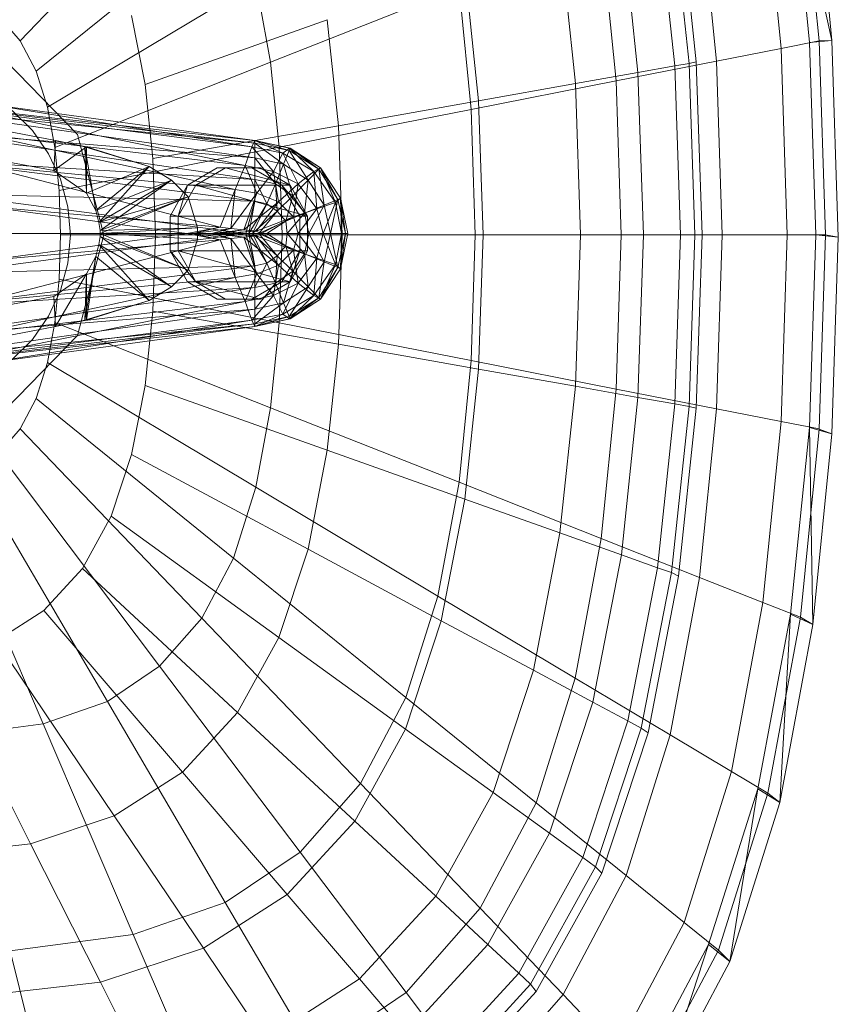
# Model space of a CAD drawing. Header units: metres. Extents: x 391.1 to 430.4, y 12.7 to 28.4.
# Tile 41 of 165: x 401.625 to 401.757, y 26.494 to 26.653. Entities that reach past the tile are written whole.
import ezdxf

# ---------------------------------------------------------------- set-up
doc = ezdxf.new("R2010")
doc.units = ezdxf.units.M
doc.layers.add('02_MOBILIARIO', color=7, linetype='Continuous', lineweight=18)
doc.layers.add('A-DETL-____-MBND', color=7, linetype='Continuous', lineweight=18)

# ---------------------------------------------------------------- blocks, each defined once
blk = doc.blocks.new('Family - Rentamans PB-155389-02_TEL_P0')
at = {"layer": 'A-DETL-____-MBND', "color": 253, "true_color": 0xaaaaaa}
for p, q in [((0.26398, 0.21415), (0.26089, 0.24493)), ((0.16218, 0.24466), (0.13282, 0.21409)), ((0.26035, 0.21386), (0.2573, 0.24402)), ((0.26398, 0.21415), (0.2573, 0.24402)), ((0.26192, 0.2141), (0.25887, 0.24449)), ((0.25575, 0.21289), (0.25282, 0.2421)), ((0.23806, 0.23729), (0.24088, 0.21045)), ((0.23919, 0.23784), (0.24205, 0.21072)), ((0.24532, 0.21083), (0.24258, 0.23805)), ((0.2358, 0.23649), (0.23859, 0.21004)), ((0.16731, 0.23496), (0.13541, 0.20918)), ((0.22995, 0.23441), (0.23263, 0.20898)), ((0.22004, 0.23089), (0.22254, 0.20719)), ((0.22913, 0.20764), (0.2267, 0.23178)), ((0.20468, 0.22542), (0.20689, 0.20442)), ((0.17092, 0.2235), (0.13724, 0.20338)), ((0.17092, 0.2235), (0.1733, 0.21066)), ((0.20373, 0.22269), (0.1733, 0.21066)), ((0.20373, 0.22269), (0.2057, 0.20303)), ((0.12937, 0.21801), (0.13282, 0.21409)), ((0.15084, 0.21822), (0.15302, 0.20705)), ((0.15302, 0.20705), (0.18245, 0.21752)), ((0.18245, 0.21752), (0.18425, 0.2004)), ((0.13282, 0.21409), (0.13541, 0.20918)), ((0.25576, 0.21288), (0.26192, 0.2141)), ((0.26398, 0.21415), (0.26035, 0.21386)), ((0.26136, 0.18276), (0.26035, 0.21386)), ((0.26192, 0.2141), (0.26398, 0.21415)), ((0.26293, 0.18276), (0.26192, 0.2141)), ((0.265, 0.1824), (0.26398, 0.21415)), ((0.24532, 0.21083), (0.25575, 0.21289)), ((0.25672, 0.18276), (0.25576, 0.21288)), ((0.13052, 0.21088), (0.1421, 0.19899)), ((0.1421, 0.19899), (0.13052, 0.21088)), ((0.1733, 0.21066), (0.13844, 0.19688)), ((0.1733, 0.21066), (0.17468, 0.19692)), ((0.22913, 0.20764), (0.24532, 0.21083)), ((0.23263, 0.20898), (0.23859, 0.21004)), ((0.23859, 0.21004), (0.24088, 0.21045)), ((0.23859, 0.21004), (0.2395, 0.18276)), ((0.24088, 0.21045), (0.24205, 0.21072)), ((0.24088, 0.21045), (0.24181, 0.18276)), ((0.24205, 0.21072), (0.24299, 0.18276)), ((0.24622, 0.18276), (0.24532, 0.21083)), ((0.13541, 0.20918), (0.13724, 0.20338)), ((0.22254, 0.20719), (0.23263, 0.20898)), ((0.23263, 0.20898), (0.23351, 0.18276)), ((0.08657, 0.20799), (0.13857, 0.19799)), ((0.08657, 0.20799), (0.13857, 0.19799)), ((0.15302, 0.20705), (0.15427, 0.19509)), ((0.2057, 0.20303), (0.22913, 0.20764)), ((0.20689, 0.20442), (0.22254, 0.20719)), ((0.22254, 0.20719), (0.22336, 0.18276)), ((0.22993, 0.18276), (0.22913, 0.20764)), ((0.11077, 0.20469), (0.17077, 0.19759)), ((0.11077, 0.20469), (0.17077, 0.19799)), ((0.17077, 0.19799), (0.11077, 0.20469)), ((0.12677, 0.20399), (0.17077, 0.19799)), ((0.12677, 0.20399), (0.17027, 0.19699)), ((0.18425, 0.2004), (0.20689, 0.20442)), ((0.20689, 0.20442), (0.20762, 0.18276)), ((0.13827, 0.19319), (0.08227, 0.20349)), ((0.13827, 0.19319), (0.08227, 0.20349)), ((0.11377, 0.20329), (0.17077, 0.19519)), ((0.17077, 0.19759), (0.11377, 0.20329)), ((0.12677, 0.20259), (0.17027, 0.19699)), ((0.16917, 0.19399), (0.12677, 0.20259)), ((0.13157, 0.20287), (0.13481, 0.19963)), ((0.13157, 0.20287), (0.13481, 0.19963)), ((0.13724, 0.20338), (0.13844, 0.19688)), ((0.2057, 0.20303), (0.17468, 0.19693)), ((0.2057, 0.20303), (0.20635, 0.18276)), ((0.18425, 0.2004), (0.15428, 0.19509)), ((0.18425, 0.2004), (0.18485, 0.18276)), ((0.11777, 0.19949), (0.17077, 0.19169)), ((0.11777, 0.19949), (0.17077, 0.19519)), ((0.12677, 0.19899), (0.16917, 0.19399)), ((0.16757, 0.19009), (0.12677, 0.19899)), ((0.13481, 0.19963), (0.13743, 0.19588)), ((0.13481, 0.19963), (0.13743, 0.19588)), ((0.1421, 0.19899), (0.14634, 0.18276)), ((0.14634, 0.18276), (0.1421, 0.19899)), ((0.13857, 0.19799), (0.13827, 0.19319)), ((0.14327, 0.19699), (0.13857, 0.19799)), ((0.13857, 0.19799), (0.14357, 0.19699)), ((0.14327, 0.19699), (0.13857, 0.19799)), ((0.17027, 0.19699), (0.17077, 0.19799)), ((0.17077, 0.19799), (0.17077, 0.19759)), ((0.17077, 0.19799), (0.17627, 0.19639)), ((0.17077, 0.19799), (0.17637, 0.19679)), ((0.17637, 0.19679), (0.17077, 0.19799)), ((0.17077, 0.19799), (0.17647, 0.19679)), ((0.17527, 0.19599), (0.17077, 0.19799)), ((0.17077, 0.19759), (0.17077, 0.19519)), ((0.17077, 0.19759), (0.17537, 0.19419)), ((0.17627, 0.19639), (0.17077, 0.19759)), ((0.13743, 0.19588), (0.13937, 0.19174)), ((0.13743, 0.19588), (0.13937, 0.19174)), ((0.14357, 0.19699), (0.13827, 0.19319)), ((0.13844, 0.19688), (0.13914, 0.18993)), ((0.17468, 0.19692), (0.13914, 0.18993)), ((0.14327, 0.19699), (0.14357, 0.19699)), ((0.15367, 0.19379), (0.14327, 0.19699)), ((0.14507, 0.18669), (0.14327, 0.19699)), ((0.14357, 0.18949), (0.14327, 0.19699)), ((0.15367, 0.19379), (0.14357, 0.19699)), ((0.14357, 0.19699), (0.15367, 0.19379)), ((0.14357, 0.19699), (0.14357, 0.18949)), ((0.16917, 0.19399), (0.17027, 0.19699)), ((0.17027, 0.19699), (0.17527, 0.19599)), ((0.17027, 0.19699), (0.17377, 0.19299)), ((0.17377, 0.19299), (0.17527, 0.19599)), ((0.17468, 0.19692), (0.17514, 0.18276)), ((0.17527, 0.19599), (0.17637, 0.19679)), ((0.17527, 0.19599), (0.18027, 0.19299)), ((0.17777, 0.19099), (0.17527, 0.19599)), ((0.17627, 0.19639), (0.17537, 0.19419)), ((0.17647, 0.19679), (0.17627, 0.19639)), ((0.17627, 0.19639), (0.17937, 0.19159)), ((0.18107, 0.19339), (0.17627, 0.19639)), ((0.17637, 0.19679), (0.17647, 0.19679)), ((0.17637, 0.19679), (0.18137, 0.19359)), ((0.18027, 0.19299), (0.17637, 0.19679)), ((0.17647, 0.19679), (0.18107, 0.19339)), ((0.18137, 0.19359), (0.17647, 0.19679)), ((0.17647, 0.19679), (0.18137, 0.19359)), ((0.17077, 0.19169), (0.11947, 0.19479)), ((0.11947, 0.19479), (0.17077, 0.18819)), ((0.12677, 0.19399), (0.16757, 0.19009)), ((0.16517, 0.18399), (0.12677, 0.19399)), ((0.15428, 0.19509), (0.15469, 0.18276)), ((0.16757, 0.19009), (0.16917, 0.19399)), ((0.16917, 0.19399), (0.17377, 0.19299)), ((0.17107, 0.18949), (0.16917, 0.19399)), ((0.17077, 0.19519), (0.17077, 0.19169)), ((0.17077, 0.19519), (0.17407, 0.19099)), ((0.17077, 0.19519), (0.17537, 0.19419)), ((0.17537, 0.19419), (0.17407, 0.19099)), ((0.17537, 0.19419), (0.17687, 0.18909)), ((0.17537, 0.19419), (0.17937, 0.19159)), ((0.13827, 0.19319), (0.14357, 0.18949)), ((0.13827, 0.19319), (0.14357, 0.18949)), ((0.15367, 0.19379), (0.14357, 0.18949)), ((0.15367, 0.19379), (0.14507, 0.18669)), ((0.14507, 0.18669), (0.15367, 0.19379)), ((0.14557, 0.18479), (0.15367, 0.19379)), ((0.15367, 0.19379), (0.15727, 0.19159)), ((0.15727, 0.19159), (0.15367, 0.19379)), ((0.16465, 0.19359), (0.15986, 0.19079)), ((0.16119, 0.19079), (0.16599, 0.19359)), ((0.16599, 0.19359), (0.16465, 0.19359)), ((0.17028, 0.19359), (0.16465, 0.19359)), ((0.17644, 0.19079), (0.16599, 0.19359)), ((0.16599, 0.19359), (0.17163, 0.19359)), ((0.17163, 0.19359), (0.17028, 0.19359)), ((0.17509, 0.19079), (0.17028, 0.19359)), ((0.17107, 0.18949), (0.17377, 0.19299)), ((0.17644, 0.19079), (0.17163, 0.19359)), ((0.17377, 0.19299), (0.17777, 0.19099)), ((0.17377, 0.19299), (0.17457, 0.18809)), ((0.17777, 0.19099), (0.18027, 0.19299)), ((0.18107, 0.19339), (0.17937, 0.19159)), ((0.18027, 0.19299), (0.18137, 0.19359)), ((0.18027, 0.19299), (0.18377, 0.18799)), ((0.18077, 0.18699), (0.18027, 0.19299)), ((0.18137, 0.19359), (0.18107, 0.19339)), ((0.18107, 0.19339), (0.18197, 0.18759)), ((0.18417, 0.18849), (0.18107, 0.19339)), ((0.18137, 0.19359), (0.18417, 0.18849)), ((0.18137, 0.19359), (0.18457, 0.18869)), ((0.18457, 0.18869), (0.18137, 0.19359)), ((0.18377, 0.18799), (0.18137, 0.19359)), ((0.13937, 0.19174), (0.14055, 0.18732)), ((0.13937, 0.19174), (0.14055, 0.18732)), ((0.15727, 0.19159), (0.14507, 0.18669)), ((0.15727, 0.19159), (0.14557, 0.18479)), ((0.14557, 0.18479), (0.15727, 0.19159)), ((0.14577, 0.18349), (0.15727, 0.19159)), ((0.15727, 0.19159), (0.15997, 0.18889)), ((0.15997, 0.18889), (0.15727, 0.19159)), ((0.17077, 0.19169), (0.17077, 0.18819)), ((0.17407, 0.19099), (0.17077, 0.19169)), ((0.17077, 0.19169), (0.17267, 0.18779)), ((0.17407, 0.19099), (0.17267, 0.18779)), ((0.17687, 0.18909), (0.17407, 0.19099)), ((0.17407, 0.19099), (0.17437, 0.18659)), ((0.17457, 0.18809), (0.17777, 0.19099)), ((0.17937, 0.19159), (0.17687, 0.18909)), ((0.17697, 0.18569), (0.17777, 0.19099)), ((0.17777, 0.19099), (0.18077, 0.18699)), ((0.17937, 0.19159), (0.17877, 0.18629)), ((0.17937, 0.19159), (0.18197, 0.18759)), ((0.17077, 0.18819), (0.12097, 0.18939)), ((0.12097, 0.18939), (0.16927, 0.18299)), ((0.13914, 0.18993), (0.13937, 0.18276)), ((0.14357, 0.18949), (0.14507, 0.18669)), ((0.14357, 0.18949), (0.14507, 0.18669)), ((0.15986, 0.19079), (0.15705, 0.18579)), ((0.15986, 0.19079), (0.15837, 0.18579)), ((0.15837, 0.18579), (0.16119, 0.19079)), ((0.15986, 0.19079), (0.16119, 0.19079)), ((0.16119, 0.19079), (0.17644, 0.19079)), ((0.17925, 0.18579), (0.16119, 0.19079)), ((0.16517, 0.18399), (0.16757, 0.19009)), ((0.16687, 0.18379), (0.16757, 0.19009)), ((0.16687, 0.18379), (0.17107, 0.18949)), ((0.16757, 0.19009), (0.17107, 0.18949)), ((0.16897, 0.18359), (0.17107, 0.18949)), ((0.17107, 0.18949), (0.17457, 0.18809)), ((0.17644, 0.19079), (0.17509, 0.19079)), ((0.17925, 0.18579), (0.17509, 0.19079)), ((0.178, 0.18579), (0.17509, 0.19079)), ((0.17925, 0.18579), (0.17644, 0.19079)), ((0.15997, 0.18889), (0.14557, 0.18479)), ((0.15997, 0.18889), (0.14577, 0.18349)), ((0.14577, 0.18299), (0.15997, 0.18889)), ((0.14577, 0.18349), (0.15997, 0.18889)), ((0.15997, 0.18889), (0.16147, 0.18389)), ((0.16147, 0.18389), (0.15997, 0.18889)), ((0.16897, 0.18359), (0.17457, 0.18809)), ((0.17077, 0.18819), (0.16927, 0.18299)), ((0.17077, 0.18819), (0.16977, 0.18299)), ((0.17267, 0.18779), (0.16977, 0.18299)), ((0.17267, 0.18779), (0.17037, 0.18299)), ((0.17267, 0.18779), (0.17077, 0.18819)), ((0.17457, 0.18809), (0.17097, 0.18339)), ((0.17437, 0.18659), (0.17267, 0.18779)), ((0.17687, 0.18909), (0.17437, 0.18659)), ((0.17457, 0.18809), (0.17697, 0.18569)), ((0.17687, 0.18909), (0.17577, 0.18499)), ((0.17877, 0.18629), (0.17687, 0.18909)), ((0.18077, 0.18699), (0.18377, 0.18799)), ((0.18177, 0.18299), (0.18377, 0.18799)), ((0.18417, 0.18849), (0.18197, 0.18759)), ((0.18417, 0.18849), (0.18297, 0.18299)), ((0.18377, 0.18799), (0.18457, 0.18869)), ((0.18377, 0.18799), (0.18477, 0.18299)), ((0.18457, 0.18869), (0.18417, 0.18849)), ((0.18537, 0.18299), (0.18417, 0.18849)), ((0.18457, 0.18869), (0.18577, 0.18299)), ((0.18577, 0.18299), (0.18457, 0.18869)), ((0.18457, 0.18869), (0.18537, 0.18299)), ((0.18457, 0.18869), (0.18477, 0.18299)), ((0.12677, 0.18739), (0.16517, 0.18399)), ((0.15977, 0.18299), (0.12677, 0.18739)), ((0.14055, 0.18732), (0.14095, 0.18276)), ((0.14055, 0.18732), (0.14095, 0.18276)), ((0.14507, 0.18669), (0.14557, 0.18479)), ((0.14507, 0.18669), (0.14557, 0.18479)), ((0.17437, 0.18659), (0.17037, 0.18299)), ((0.17437, 0.18659), (0.17137, 0.18299)), ((0.17577, 0.18499), (0.17437, 0.18659)), ((0.17877, 0.18629), (0.17577, 0.18499)), ((0.17877, 0.18629), (0.17597, 0.18299)), ((0.17697, 0.18569), (0.18077, 0.18699)), ((0.17777, 0.18299), (0.18077, 0.18699)), ((0.18197, 0.18759), (0.17877, 0.18629)), ((0.17947, 0.18299), (0.17877, 0.18629)), ((0.18197, 0.18759), (0.17947, 0.18299)), ((0.18077, 0.18699), (0.18177, 0.18299)), ((0.18197, 0.18759), (0.18297, 0.18299)), ((0.14557, 0.18479), (0.14577, 0.18349)), ((0.14557, 0.18479), (0.14577, 0.18349)), ((0.15705, 0.18579), (0.15837, 0.18579)), ((0.15705, 0.18579), (0.15705, 0.18019)), ((0.15837, 0.18579), (0.17925, 0.18579)), ((0.15837, 0.18019), (0.15837, 0.18579)), ((0.17097, 0.18339), (0.17697, 0.18569)), ((0.17577, 0.18499), (0.17137, 0.18299)), ((0.17177, 0.18299), (0.17697, 0.18569)), ((0.17577, 0.18499), (0.17267, 0.18299)), ((0.17597, 0.18299), (0.17577, 0.18499)), ((0.17697, 0.18569), (0.17777, 0.18299)), ((0.178, 0.18019), (0.178, 0.18579)), ((0.178, 0.18579), (0.17925, 0.18579)), ((0.17925, 0.18019), (0.17925, 0.18579)), ((0.16927, 0.18299), (0.12097, 0.17659)), ((0.16927, 0.18299), (0.12177, 0.18299)), ((0.12677, 0.17859), (0.15977, 0.18299)), ((0.12687, 0.18299), (0.15977, 0.18299)), ((0.16147, 0.18389), (0.14577, 0.18349)), ((0.14577, 0.18299), (0.16147, 0.18389)), ((0.14577, 0.18349), (0.14577, 0.18299)), ((0.14577, 0.18349), (0.14577, 0.18299)), ((0.14577, 0.18299), (0.16147, 0.18209)), ((0.16147, 0.18209), (0.14577, 0.18299)), ((0.14577, 0.18249), (0.14577, 0.18299)), ((0.14577, 0.18299), (0.14577, 0.18249)), ((0.14577, 0.18299), (0.15997, 0.17709)), ((0.15997, 0.17709), (0.14577, 0.18299)), ((0.15977, 0.18299), (0.16517, 0.18399)), ((0.15977, 0.18299), (0.16077, 0.18299)), ((0.16517, 0.18199), (0.15977, 0.18299)), ((0.16077, 0.18299), (0.16517, 0.18399)), ((0.16077, 0.18299), (0.16687, 0.18379)), ((0.16517, 0.18199), (0.16077, 0.18299)), ((0.16077, 0.18299), (0.16377, 0.18299)), ((0.16687, 0.18219), (0.16077, 0.18299)), ((0.16147, 0.18209), (0.16147, 0.18389)), ((0.16147, 0.18389), (0.16147, 0.18209)), ((0.16377, 0.18299), (0.16687, 0.18379)), ((0.16377, 0.18299), (0.16897, 0.18359)), ((0.16687, 0.18219), (0.16377, 0.18299)), ((0.16377, 0.18299), (0.16477, 0.18299)), ((0.16897, 0.18239), (0.16377, 0.18299)), ((0.16477, 0.18299), (0.16897, 0.18359)), ((0.16477, 0.18299), (0.17097, 0.18339)), ((0.16897, 0.18239), (0.16477, 0.18299)), ((0.16477, 0.18299), (0.17177, 0.18299)), ((0.17097, 0.18259), (0.16477, 0.18299)), ((0.16517, 0.18399), (0.16687, 0.18379)), ((0.16687, 0.18379), (0.16897, 0.18359)), ((0.16897, 0.18359), (0.17097, 0.18339)), ((0.16977, 0.18299), (0.16927, 0.18299)), ((0.16927, 0.18299), (0.17077, 0.17779)), ((0.16977, 0.18299), (0.17077, 0.17779)), ((0.17037, 0.18299), (0.16977, 0.18299)), ((0.16977, 0.18299), (0.17267, 0.17819)), ((0.17037, 0.18299), (0.17267, 0.17819)), ((0.17137, 0.18299), (0.17037, 0.18299)), ((0.17037, 0.18299), (0.17437, 0.17939)), ((0.17097, 0.18339), (0.17177, 0.18299)), ((0.17097, 0.18259), (0.17177, 0.18299)), ((0.17137, 0.18299), (0.17437, 0.17939)), ((0.17267, 0.18299), (0.17137, 0.18299)), ((0.17137, 0.18299), (0.17577, 0.18099)), ((0.17177, 0.18299), (0.17777, 0.18299)), ((0.17177, 0.18299), (0.17697, 0.18029)), ((0.17597, 0.18299), (0.17267, 0.18299)), ((0.17267, 0.18299), (0.17577, 0.18099)), ((0.17597, 0.18299), (0.17577, 0.18099)), ((0.17947, 0.18299), (0.17597, 0.18299)), ((0.17877, 0.17969), (0.17597, 0.18299)), ((0.17697, 0.18029), (0.17777, 0.18299)), ((0.17777, 0.18299), (0.18177, 0.18299)), ((0.17777, 0.18299), (0.18077, 0.17899)), ((0.17947, 0.18299), (0.17877, 0.17969)), ((0.18297, 0.18299), (0.17947, 0.18299)), ((0.18197, 0.17839), (0.17947, 0.18299)), ((0.18077, 0.17899), (0.18177, 0.18299)), ((0.18177, 0.18299), (0.18477, 0.18299)), ((0.18177, 0.18299), (0.18377, 0.17799)), ((0.18297, 0.18299), (0.18197, 0.17839)), ((0.18537, 0.18299), (0.18297, 0.18299)), ((0.18297, 0.18299), (0.18417, 0.17749)), ((0.18477, 0.18299), (0.18377, 0.17799)), ((0.18537, 0.18299), (0.18417, 0.17749)), ((0.18457, 0.17729), (0.18577, 0.18299)), ((0.18577, 0.18299), (0.18457, 0.17729)), ((0.18457, 0.17729), (0.18537, 0.18299)), ((0.18477, 0.18299), (0.18457, 0.17729)), ((0.18477, 0.18299), (0.18577, 0.18299)), ((0.18577, 0.18299), (0.18537, 0.18299)), ((0.12677, 0.17859), (0.16517, 0.18199)), ((0.12677, 0.17199), (0.16517, 0.18199)), ((0.13937, 0.18276), (0.13914, 0.17559)), ((0.17514, 0.18276), (0.13937, 0.18276)), ((0.14095, 0.18276), (0.14055, 0.1782)), ((0.14095, 0.18276), (0.14055, 0.1782)), ((0.14634, 0.18276), (0.1421, 0.16652)), ((0.1421, 0.16652), (0.14634, 0.18276)), ((0.14557, 0.18119), (0.14577, 0.18249)), ((0.14577, 0.18249), (0.14557, 0.18119)), ((0.15997, 0.17709), (0.14577, 0.18249)), ((0.14577, 0.18249), (0.15997, 0.17709)), ((0.14577, 0.18249), (0.15727, 0.17439)), ((0.15727, 0.17439), (0.14577, 0.18249)), ((0.15469, 0.18276), (0.15428, 0.17043)), ((0.18485, 0.18276), (0.15469, 0.18276)), ((0.15997, 0.17709), (0.16147, 0.18209)), ((0.16147, 0.18209), (0.15997, 0.17709)), ((0.16517, 0.18199), (0.16687, 0.18219)), ((0.16757, 0.17589), (0.16517, 0.18199)), ((0.16687, 0.18219), (0.16897, 0.18239)), ((0.16757, 0.17589), (0.16687, 0.18219)), ((0.17107, 0.17649), (0.16687, 0.18219)), ((0.16897, 0.18239), (0.17097, 0.18259)), ((0.17107, 0.17649), (0.16897, 0.18239)), ((0.17457, 0.17789), (0.16897, 0.18239)), ((0.17097, 0.18259), (0.17697, 0.18029)), ((0.17457, 0.17789), (0.17097, 0.18259)), ((0.17514, 0.18276), (0.17468, 0.16859)), ((0.20635, 0.18276), (0.17514, 0.18276)), ((0.18485, 0.18276), (0.18425, 0.16511)), ((0.20762, 0.18276), (0.18485, 0.18276)), ((0.20635, 0.18276), (0.2057, 0.16248)), ((0.20635, 0.18276), (0.22993, 0.18276)), ((0.20762, 0.18276), (0.20689, 0.1611)), ((0.20762, 0.18276), (0.22336, 0.18276)), ((0.22336, 0.18276), (0.22254, 0.15832)), ((0.22336, 0.18276), (0.23351, 0.18276)), ((0.22913, 0.15787), (0.22993, 0.18276)), ((0.22993, 0.18276), (0.24622, 0.18276)), ((0.23351, 0.18276), (0.23262, 0.15653)), ((0.23351, 0.18276), (0.2395, 0.18276)), ((0.2395, 0.18276), (0.23859, 0.15548)), ((0.2395, 0.18276), (0.24181, 0.18276)), ((0.24181, 0.18276), (0.24088, 0.15507)), ((0.24181, 0.18276), (0.24299, 0.18276)), ((0.24299, 0.18276), (0.24205, 0.15479)), ((0.24532, 0.15469), (0.24622, 0.18276)), ((0.24622, 0.18276), (0.25672, 0.18276)), ((0.25576, 0.15263), (0.25672, 0.18276)), ((0.25672, 0.18276), (0.26293, 0.18276)), ((0.26035, 0.15166), (0.26136, 0.18276)), ((0.265, 0.1824), (0.26136, 0.18276)), ((0.26192, 0.15141), (0.26293, 0.18276)), ((0.26293, 0.18276), (0.265, 0.1824)), ((0.26398, 0.15065), (0.265, 0.1824)), ((0.14507, 0.17929), (0.14557, 0.18119)), ((0.14557, 0.18119), (0.14507, 0.17929)), ((0.15727, 0.17439), (0.14557, 0.18119)), ((0.14557, 0.18119), (0.15727, 0.17439)), ((0.14557, 0.18119), (0.15367, 0.17219)), ((0.15367, 0.17219), (0.14557, 0.18119)), ((0.15705, 0.18019), (0.15837, 0.18019)), ((0.15705, 0.18019), (0.16119, 0.17519)), ((0.15705, 0.18019), (0.15986, 0.17519)), ((0.15837, 0.18019), (0.17925, 0.18019)), ((0.16119, 0.17519), (0.15837, 0.18019)), ((0.15837, 0.18019), (0.17644, 0.17519)), ((0.17577, 0.18099), (0.17437, 0.17939)), ((0.17457, 0.17789), (0.17697, 0.18029)), ((0.17509, 0.17519), (0.178, 0.18019)), ((0.17577, 0.18099), (0.17687, 0.17689)), ((0.17577, 0.18099), (0.17877, 0.17969)), ((0.17644, 0.17519), (0.17925, 0.18019)), ((0.17644, 0.17519), (0.178, 0.18019)), ((0.17877, 0.17969), (0.17687, 0.17689)), ((0.17697, 0.18029), (0.18077, 0.17899)), ((0.17697, 0.18029), (0.17777, 0.17499)), ((0.17925, 0.18019), (0.178, 0.18019)), ((0.18197, 0.17839), (0.17877, 0.17969)), ((0.17877, 0.17969), (0.17937, 0.17439)), ((0.14055, 0.1782), (0.13937, 0.17378)), ((0.14055, 0.1782), (0.13937, 0.17378)), ((0.14327, 0.16899), (0.14507, 0.17929)), ((0.14357, 0.17649), (0.14507, 0.17929)), ((0.14507, 0.17929), (0.14357, 0.17649)), ((0.14507, 0.17929), (0.14357, 0.16899)), ((0.15367, 0.17219), (0.14507, 0.17929)), ((0.14507, 0.17929), (0.15367, 0.17219)), ((0.17267, 0.17819), (0.17077, 0.17779)), ((0.17267, 0.17819), (0.17077, 0.17429)), ((0.17437, 0.17939), (0.17267, 0.17819)), ((0.17267, 0.17819), (0.17407, 0.17499)), ((0.17437, 0.17939), (0.17407, 0.17499)), ((0.17437, 0.17939), (0.17687, 0.17689)), ((0.17777, 0.17499), (0.18077, 0.17899)), ((0.18197, 0.17839), (0.17937, 0.17439)), ((0.18077, 0.17899), (0.18027, 0.17299)), ((0.18077, 0.17899), (0.18377, 0.17799)), ((0.18107, 0.17259), (0.18197, 0.17839)), ((0.18417, 0.17749), (0.18197, 0.17839)), ((0.17077, 0.17779), (0.11947, 0.17119)), ((0.17077, 0.17779), (0.12097, 0.17659)), ((0.15727, 0.17439), (0.15997, 0.17709)), ((0.15997, 0.17709), (0.15727, 0.17439)), ((0.17077, 0.17779), (0.17077, 0.17429)), ((0.17457, 0.17789), (0.17107, 0.17649)), ((0.17457, 0.17789), (0.17377, 0.17299)), ((0.17687, 0.17689), (0.17407, 0.17499)), ((0.17777, 0.17499), (0.17457, 0.17789)), ((0.17687, 0.17689), (0.17537, 0.17179)), ((0.17687, 0.17689), (0.17937, 0.17439)), ((0.18377, 0.17799), (0.18027, 0.17299)), ((0.18417, 0.17749), (0.18107, 0.17259)), ((0.18377, 0.17799), (0.18137, 0.17239)), ((0.18417, 0.17749), (0.18137, 0.17239)), ((0.18137, 0.17239), (0.18457, 0.17729)), ((0.18457, 0.17729), (0.18137, 0.17239)), ((0.18377, 0.17799), (0.18457, 0.17729)), ((0.18457, 0.17729), (0.18417, 0.17749)), ((0.12677, 0.17199), (0.16757, 0.17589)), ((0.12677, 0.16699), (0.16757, 0.17589)), ((0.13827, 0.17279), (0.14357, 0.17649)), ((0.14357, 0.17649), (0.13827, 0.17279)), ((0.13914, 0.17559), (0.13844, 0.16864)), ((0.13857, 0.16799), (0.14357, 0.17649)), ((0.17468, 0.16859), (0.13914, 0.17559)), ((0.14327, 0.16899), (0.14357, 0.17649)), ((0.14357, 0.17649), (0.14357, 0.16899)), ((0.15986, 0.17519), (0.16119, 0.17519)), ((0.15986, 0.17519), (0.16465, 0.17239)), ((0.16119, 0.17519), (0.17644, 0.17519)), ((0.16599, 0.17239), (0.16119, 0.17519)), ((0.16119, 0.17519), (0.17163, 0.17239)), ((0.16757, 0.17589), (0.17107, 0.17649)), ((0.16917, 0.17199), (0.16757, 0.17589)), ((0.17107, 0.17649), (0.16917, 0.17199)), ((0.17028, 0.17239), (0.17509, 0.17519)), ((0.17407, 0.17499), (0.17077, 0.17429)), ((0.17407, 0.17499), (0.17077, 0.17079)), ((0.17377, 0.17299), (0.17107, 0.17649)), ((0.17163, 0.17239), (0.17644, 0.17519)), ((0.17777, 0.17499), (0.17377, 0.17299)), ((0.17407, 0.17499), (0.17537, 0.17179)), ((0.17644, 0.17519), (0.17509, 0.17519)), ((0.17527, 0.16999), (0.17777, 0.17499)), ((0.18027, 0.17299), (0.17777, 0.17499)), ((0.17077, 0.17429), (0.11777, 0.16649)), ((0.17077, 0.17429), (0.11947, 0.17119)), ((0.13937, 0.17378), (0.13743, 0.16963)), ((0.13937, 0.17378), (0.13743, 0.16963)), ((0.15367, 0.17219), (0.15727, 0.17439)), ((0.15727, 0.17439), (0.15367, 0.17219)), ((0.17077, 0.17429), (0.17077, 0.17079)), ((0.17937, 0.17439), (0.17537, 0.17179)), ((0.17937, 0.17439), (0.17627, 0.16959)), ((0.17937, 0.17439), (0.18107, 0.17259)), ((0.08227, 0.16249), (0.13827, 0.17279)), ((0.08227, 0.16249), (0.13827, 0.17279)), ((0.16917, 0.17199), (0.12677, 0.16339)), ((0.16917, 0.17199), (0.12677, 0.16699)), ((0.13827, 0.17279), (0.13857, 0.16799)), ((0.14327, 0.16899), (0.15367, 0.17219)), ((0.15367, 0.17219), (0.14357, 0.16899)), ((0.14357, 0.16899), (0.15367, 0.17219)), ((0.16465, 0.17239), (0.16599, 0.17239)), ((0.16465, 0.17239), (0.17028, 0.17239)), ((0.17163, 0.17239), (0.16599, 0.17239)), ((0.17377, 0.17299), (0.16917, 0.17199)), ((0.17027, 0.16899), (0.16917, 0.17199)), ((0.17377, 0.17299), (0.17027, 0.16899)), ((0.17028, 0.17239), (0.17163, 0.17239)), ((0.17537, 0.17179), (0.17077, 0.17079)), ((0.17537, 0.17179), (0.17077, 0.16839)), ((0.17527, 0.16999), (0.17377, 0.17299)), ((0.18027, 0.17299), (0.17527, 0.16999)), ((0.17537, 0.17179), (0.17627, 0.16959)), ((0.18107, 0.17259), (0.17627, 0.16959)), ((0.18027, 0.17299), (0.17637, 0.16919)), ((0.18137, 0.17239), (0.17637, 0.16919)), ((0.18107, 0.17259), (0.17647, 0.16919)), ((0.18137, 0.17239), (0.17647, 0.16919)), ((0.17647, 0.16919), (0.18137, 0.17239)), ((0.18137, 0.17239), (0.18027, 0.17299)), ((0.18137, 0.17239), (0.18107, 0.17259)), ((0.17077, 0.17079), (0.11377, 0.16269)), ((0.17077, 0.17079), (0.11777, 0.16649)), ((0.15428, 0.17043), (0.15302, 0.15847)), ((0.18425, 0.16511), (0.15428, 0.17043)), ((0.17077, 0.17079), (0.17077, 0.16839)), ((0.17027, 0.16899), (0.12677, 0.16199)), ((0.17027, 0.16899), (0.12677, 0.16339)), ((0.13743, 0.16963), (0.13481, 0.16588)), ((0.13743, 0.16963), (0.13481, 0.16588)), ((0.13844, 0.16864), (0.13724, 0.16214)), ((0.1733, 0.15485), (0.13844, 0.16864)), ((0.13857, 0.16799), (0.14327, 0.16899)), ((0.14357, 0.16899), (0.13857, 0.16799)), ((0.13857, 0.16799), (0.14357, 0.16899)), ((0.14357, 0.16899), (0.14327, 0.16899)), ((0.17527, 0.16999), (0.17027, 0.16899)), ((0.17077, 0.16799), (0.17027, 0.16899)), ((0.17077, 0.16799), (0.17527, 0.16999)), ((0.17627, 0.16959), (0.17077, 0.16839)), ((0.17627, 0.16959), (0.17077, 0.16799)), ((0.17647, 0.16919), (0.17077, 0.16799)), ((0.17647, 0.16919), (0.17077, 0.16799)), ((0.17637, 0.16919), (0.17077, 0.16799)), ((0.17468, 0.16859), (0.1733, 0.15486)), ((0.2057, 0.16248), (0.17468, 0.16859)), ((0.17637, 0.16919), (0.17527, 0.16999)), ((0.17627, 0.16959), (0.17647, 0.16919)), ((0.17647, 0.16919), (0.17637, 0.16919)), ((0.13857, 0.16799), (0.08657, 0.15799)), ((0.08657, 0.15799), (0.13857, 0.16799)), ((0.17077, 0.16839), (0.11077, 0.16129)), ((0.17077, 0.16799), (0.11077, 0.16129)), ((0.17077, 0.16799), (0.11077, 0.16129)), ((0.17077, 0.16839), (0.11377, 0.16269)), ((0.17077, 0.16799), (0.12677, 0.16199)), ((0.17077, 0.16839), (0.17077, 0.16799)), ((0.1421, 0.16652), (0.13052, 0.15464)), ((0.13052, 0.15464), (0.1421, 0.16652)), ((0.13481, 0.16588), (0.13157, 0.16265)), ((0.13481, 0.16588), (0.13157, 0.16265)), ((0.18425, 0.16511), (0.18245, 0.148)), ((0.20689, 0.1611), (0.18425, 0.16511)), ((0.2057, 0.16248), (0.20373, 0.14283)), ((0.2057, 0.16248), (0.22913, 0.15787)), ((0.13724, 0.16214), (0.13541, 0.15634)), ((0.17092, 0.14201), (0.13724, 0.16214)), ((0.20689, 0.1611), (0.20468, 0.14009)), ((0.22254, 0.15832), (0.20689, 0.1611)), ((0.15302, 0.15847), (0.15084, 0.14729)), ((0.18245, 0.148), (0.15302, 0.15847)), ((0.22254, 0.15832), (0.22004, 0.13463)), ((0.22254, 0.15832), (0.23263, 0.15653)), ((0.2267, 0.13374), (0.22913, 0.15787)), ((0.22913, 0.15787), (0.24532, 0.15469)), ((0.13541, 0.15634), (0.13282, 0.15143)), ((0.16731, 0.13056), (0.13541, 0.15634)), ((0.23263, 0.15653), (0.22995, 0.13111)), ((0.23263, 0.15653), (0.23859, 0.15548)), ((0.1733, 0.15486), (0.17092, 0.14201)), ((0.20373, 0.14283), (0.1733, 0.15486)), ((0.23859, 0.15548), (0.2358, 0.12902)), ((0.24088, 0.15507), (0.23806, 0.12822)), ((0.23859, 0.15548), (0.24088, 0.15507)), ((0.24205, 0.15479), (0.23919, 0.12768)), ((0.24088, 0.15507), (0.24205, 0.15479)), ((0.24258, 0.12746), (0.24532, 0.15469)), ((0.24532, 0.15469), (0.25575, 0.15263)), ((0.13282, 0.15143), (0.12937, 0.14751)), ((0.16218, 0.12086), (0.13282, 0.15143)), ((0.25282, 0.12342), (0.25575, 0.15263)), ((0.25576, 0.15263), (0.26192, 0.15142)), ((0.2573, 0.1215), (0.26035, 0.15166)), ((0.25887, 0.12102), (0.26192, 0.15141)), ((0.26089, 0.11987), (0.26035, 0.15166)), ((0.26035, 0.15166), (0.26398, 0.15065)), ((0.26192, 0.15141), (0.26398, 0.15065)), ((0.26089, 0.11987), (0.26398, 0.15065)), ((0.18245, 0.148), (0.17934, 0.13201)), ((0.20468, 0.14009), (0.18245, 0.148)), ((0.15537, 0.1131), (0.12937, 0.14751)), ((0.15084, 0.14729), (0.14756, 0.13732)), ((0.17934, 0.13201), (0.15084, 0.14729)), ((0.14692, 0.10743), (0.12509, 0.14464)), ((0.11983, 0.14281), (0.13653, 0.10383)), ((0.17092, 0.14201), (0.16731, 0.13056)), ((0.20031, 0.12445), (0.17092, 0.14201)), ((0.20373, 0.14283), (0.20031, 0.12445)), ((0.2267, 0.13374), (0.20373, 0.14283)), ((0.20468, 0.14009), (0.20086, 0.12046)), ((0.22004, 0.13463), (0.20468, 0.14009)), ((0.14756, 0.13732), (0.14288, 0.12888)), ((0.17464, 0.11773), (0.14756, 0.13732)), ((0.22004, 0.13463), (0.21574, 0.11248)), ((0.22995, 0.13111), (0.22004, 0.13463)), ((0.22251, 0.11118), (0.2267, 0.13374)), ((0.24258, 0.12746), (0.2267, 0.13374)), ((0.17934, 0.13201), (0.17464, 0.11773)), ((0.20086, 0.12046), (0.17934, 0.13201)), ((0.16731, 0.13056), (0.16218, 0.12086)), ((0.19515, 0.10805), (0.16731, 0.13056)), ((0.22995, 0.13111), (0.22533, 0.10733)), ((0.22995, 0.13111), (0.2358, 0.12902)), ((0.14288, 0.12888), (0.13667, 0.12213)), ((0.16795, 0.10565), (0.14288, 0.12888)), ((0.2358, 0.12902), (0.23099, 0.1043)), ((0.2358, 0.12902), (0.23806, 0.12822)), ((0.23806, 0.12822), (0.23317, 0.10312)), ((0.23919, 0.12768), (0.23426, 0.10233)), ((0.23785, 0.10202), (0.24258, 0.12746)), ((0.23806, 0.12822), (0.23919, 0.12768)), ((0.25282, 0.12342), (0.24258, 0.12746)), ((0.20031, 0.12445), (0.19515, 0.10805)), ((0.22251, 0.11118), (0.20031, 0.12445)), ((0.24775, 0.09611), (0.25282, 0.12342)), ((0.25887, 0.12102), (0.25282, 0.12342)), ((0.13667, 0.12213), (0.12897, 0.11719)), ((0.13667, 0.12213), (0.15906, 0.09599)), ((0.16218, 0.12086), (0.15537, 0.1131)), ((0.18781, 0.09417), (0.16218, 0.12086)), ((0.25202, 0.0933), (0.2573, 0.1215)), ((0.25359, 0.09261), (0.25887, 0.12102)), ((0.25554, 0.09109), (0.2573, 0.1215)), ((0.2573, 0.1215), (0.26089, 0.11987)), ((0.26089, 0.11987), (0.25887, 0.12102)), ((0.20086, 0.12046), (0.19509, 0.10294)), ((0.21574, 0.11248), (0.20086, 0.12046)), ((0.25554, 0.09109), (0.26089, 0.11987)), ((0.17464, 0.11773), (0.16795, 0.10565)), ((0.19509, 0.10294), (0.17464, 0.11773)), ((0.12897, 0.11719), (0.14804, 0.08893)), ((0.1195, 0.11406), (0.13449, 0.08444)), ((0.15536, 0.1131), (0.14692, 0.10743)), ((0.17806, 0.08308), (0.15536, 0.1131)), ((0.21574, 0.11248), (0.20923, 0.09272)), ((0.22533, 0.10733), (0.21574, 0.11248)), ((0.21618, 0.09106), (0.22251, 0.11118)), ((0.23785, 0.10202), (0.22251, 0.11118)), ((0.14692, 0.10743), (0.13653, 0.10383)), ((0.14692, 0.10743), (0.16597, 0.07496)), ((0.19515, 0.10805), (0.18781, 0.09417)), ((0.21618, 0.09106), (0.19515, 0.10805)), ((0.22533, 0.10733), (0.21834, 0.08613)), ((0.23099, 0.1043), (0.22533, 0.10733)), ((0.16795, 0.10565), (0.15906, 0.09599)), ((0.18688, 0.08811), (0.16795, 0.10565)), ((0.13653, 0.10383), (0.12264, 0.10196)), ((0.13653, 0.10383), (0.1511, 0.06981)), ((0.23099, 0.1043), (0.22372, 0.08223)), ((0.23099, 0.10429), (0.23317, 0.10312)), ((0.19509, 0.10294), (0.18688, 0.08811)), ((0.20923, 0.09272), (0.19509, 0.10294)), ((0.23317, 0.10312), (0.2258, 0.08073)), ((0.23426, 0.10233), (0.22681, 0.07971)), ((0.23071, 0.07931), (0.23785, 0.10202)), ((0.23317, 0.10312), (0.23426, 0.10233)), ((0.24775, 0.09611), (0.23785, 0.10202)), ((0.15906, 0.09599), (0.14804, 0.08893)), ((0.15906, 0.09599), (0.17596, 0.07625)), ((0.24008, 0.07174), (0.24775, 0.09611)), ((0.25359, 0.09261), (0.24775, 0.09611)), ((0.18781, 0.09417), (0.17806, 0.08308)), ((0.20717, 0.07402), (0.18781, 0.09417)), ((0.20923, 0.09272), (0.19996, 0.07599)), ((0.21834, 0.08613), (0.20923, 0.09272)), ((0.24405, 0.06815), (0.25202, 0.0933)), ((0.24562, 0.06727), (0.25359, 0.09261)), ((0.24746, 0.06542), (0.25202, 0.0933)), ((0.25202, 0.0933), (0.25554, 0.09109)), ((0.25554, 0.09109), (0.25359, 0.09261)), ((0.20717, 0.07402), (0.21618, 0.09106)), ((0.23071, 0.07931), (0.21618, 0.09106)), ((0.24746, 0.06542), (0.25554, 0.09109)), ((0.14804, 0.08893), (0.13449, 0.08444)), ((0.14804, 0.08893), (0.16244, 0.06758)), ((0.18688, 0.08811), (0.17596, 0.07625)), ((0.19996, 0.07599), (0.18688, 0.08811)), ((0.21834, 0.08613), (0.20839, 0.06817)), ((0.22372, 0.08223), (0.21834, 0.08613)), ((0.13449, 0.08444), (0.1184, 0.08263)), ((0.13449, 0.08444), (0.14581, 0.06207)), ((0.17806, 0.08308), (0.16597, 0.07496)), ((0.19519, 0.0604), (0.17806, 0.08308)), ((0.22372, 0.08223), (0.21338, 0.06355)), ((0.2258, 0.08073), (0.22372, 0.08223)), ((0.2258, 0.08073), (0.2153, 0.06177)), ((0.22681, 0.07971), (0.21621, 0.06056)), ((0.2258, 0.08073), (0.22681, 0.07971)), ((0.22054, 0.06009), (0.23071, 0.07931)), ((0.24008, 0.07174), (0.23071, 0.07931)), ((0.16597, 0.07496), (0.1511, 0.06981)), ((0.17596, 0.07625), (0.16244, 0.06758)), ((0.16597, 0.07496), (0.18036, 0.05043)), ((0.17596, 0.07625), (0.18765, 0.06261)), ((0.19996, 0.07599), (0.18765, 0.06261)), ((0.20839, 0.06817), (0.19996, 0.07599)), ((0.19519, 0.0604), (0.20717, 0.07402)), ((0.22054, 0.06009), (0.20717, 0.07402)), ((0.22917, 0.05111), (0.24008, 0.07174)), ((0.24562, 0.06727), (0.24008, 0.07174)), ((0.1511, 0.06981), (0.13123, 0.06713)), ((0.1511, 0.06981), (0.1621, 0.04411)), ((0.13123, 0.06713), (0.13772, 0.04082)), ((0.16244, 0.06758), (0.14581, 0.06207)), ((0.16244, 0.06758), (0.17239, 0.05283)), ((0.20839, 0.06817), (0.19518, 0.05382)), ((0.21338, 0.06355), (0.20839, 0.06817)), ((0.2327, 0.04685), (0.24405, 0.06815)), ((0.23426, 0.04581), (0.24562, 0.06727)), ((0.23596, 0.04368), (0.24405, 0.06815)), ((0.24405, 0.06815), (0.24746, 0.06542)), ((0.24562, 0.06727), (0.24746, 0.06542)), ((0.23596, 0.04368), (0.24746, 0.06542)), ((0.14581, 0.06207), (0.12606, 0.05985)), ((0.14581, 0.06207), (0.15363, 0.04662)), ((0.18765, 0.06261), (0.17239, 0.05283)), ((0.18765, 0.06261), (0.19518, 0.05382)), ((0.21338, 0.06355), (0.19963, 0.04862)), ((0.2153, 0.06177), (0.21338, 0.06355)), ((0.2153, 0.06177), (0.20135, 0.04662)), ((0.21621, 0.06056), (0.20212, 0.04526)), ((0.21621, 0.06056), (0.2153, 0.06177)), ((0.18036, 0.05043), (0.19519, 0.0604)), ((0.20704, 0.04473), (0.19519, 0.0604)), ((0.20704, 0.04473), (0.22054, 0.06009)), ((0.22917, 0.05111), (0.22054, 0.06009))]:
    blk.add_line(p, q, dxfattribs=at)
blk = doc.blocks.new('LONDR55-XX_ZZ-ARQ-CAA-M3D-Londres55_ifc-1-02_TEL_P0')
at = {"layer": '02_MOBILIARIO', "color": 253, "lineweight": 18, "true_color": 0xaaaaaa}
blk.add_blockref('Family - Rentamans PB-155389-02_TEL_P0', (401.49193, 26.43532), dxfattribs=at)

msp = doc.modelspace()

# ---------------------------------------------------------------- block references
at = {"lineweight": 5}
msp.add_blockref('LONDR55-XX_ZZ-ARQ-CAA-M3D-Londres55_ifc-1-02_TEL_P0', (0, 0), dxfattribs=at)

doc.saveas('drawing.dxf')
